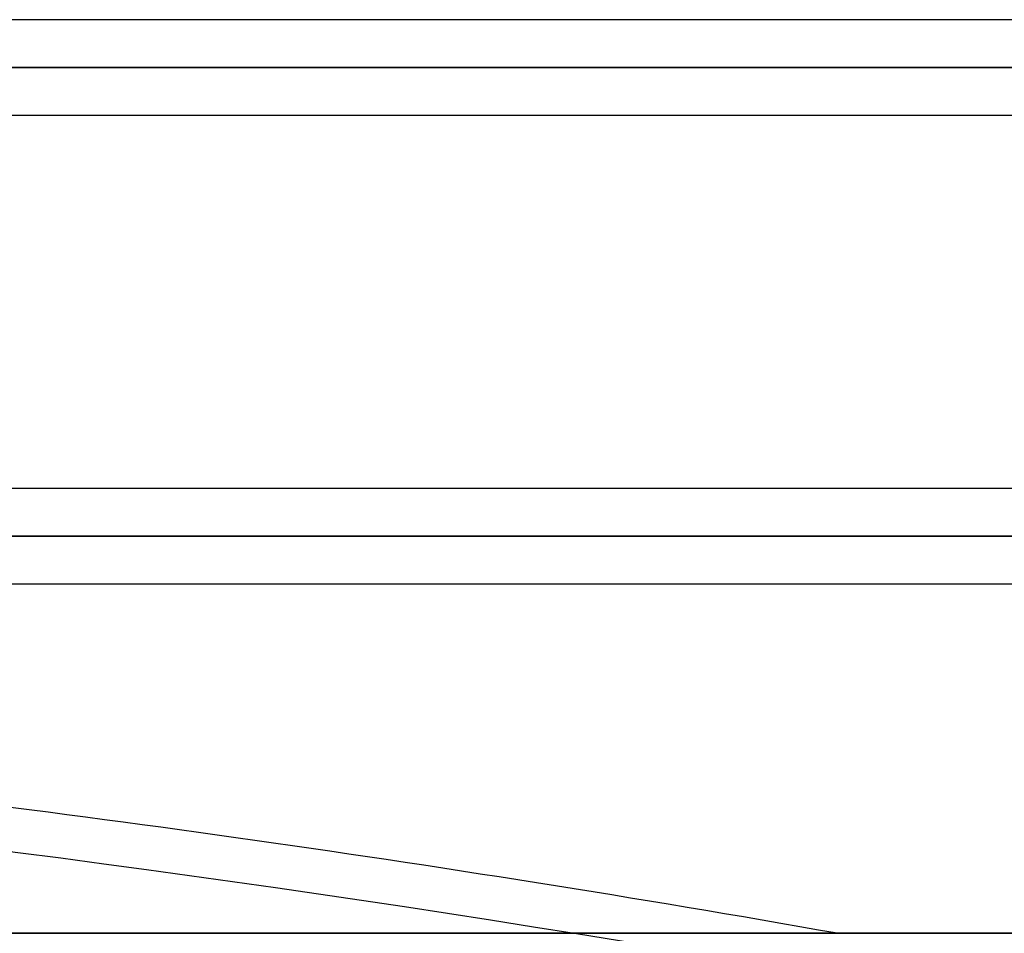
# Model space of a CAD drawing. Header units: millimetres. Extents: x -243 to 243, y -86 to 92.
# Tile 11 of 79: x -128 to -109, y 0 to 17. Entities that reach past the tile are written whole.
import ezdxf

# ---------------------------------------------------------------- set-up
doc = ezdxf.new("R2010")
doc.units = ezdxf.units.MM
doc.layers.add('MAIN-1', color=7, linetype='Continuous')

msp = doc.modelspace()

# ---------------------------------------------------------------- linework, layer by layer
at = {"layer": 'MAIN-1'}
for p, q in [((135.382, 17.152), (-135.382, 17.152)), ((135.382, 17.152), (-135.382, 17.152)), ((136.222, 16.257), (-136.222, 16.257)), ((-136.222, 16.257), (136.222, 16.257)), ((-135.039, 16.257), (135.039, 16.257)), ((-49.579, 16.257), (-135.039, 16.257)), ((-135.382, 15.362), (135.382, 15.362)), ((-135.382, 15.362), (135.382, 15.362)), ((135.382, 8.352), (-135.382, 8.352)), ((135.382, 8.352), (-135.382, 8.352)), ((136.222, 7.457), (-136.222, 7.457)), ((-136.222, 7.457), (136.222, 7.457)), ((-135.039, 7.457), (135.039, 7.457)), ((135.039, 7.457), (-135.039, 7.457)), ((-135.382, 6.562), (135.382, 6.562)), ((-135.382, 6.562), (135.382, 6.562)), ((-222.5, 0), (222.5, 0)), ((-188, 0), (188, 0)), ((188, 0), (-188, 0)), ((-222.5, 0), (222.5, 0))]:
    msp.add_line(p, q, dxfattribs=at)
for centre, major_axis, ratio, start_param, end_param in [((-120.512, -105.345), (181.638, -40.78), 0.559017, 1.386648, 1.952701), ((31.802, -37.405), (196.599, 115.558), 0.345492, 1.788027, 2.416345), ((-120.33, -104.536), (-181.638, 40.78), 0.559017, -1.48886, -1.365507)]:
    msp.add_ellipse(centre, major_axis=major_axis, ratio=ratio, start_param=start_param, end_param=end_param, dxfattribs=at)

doc.saveas('drawing.dxf')
